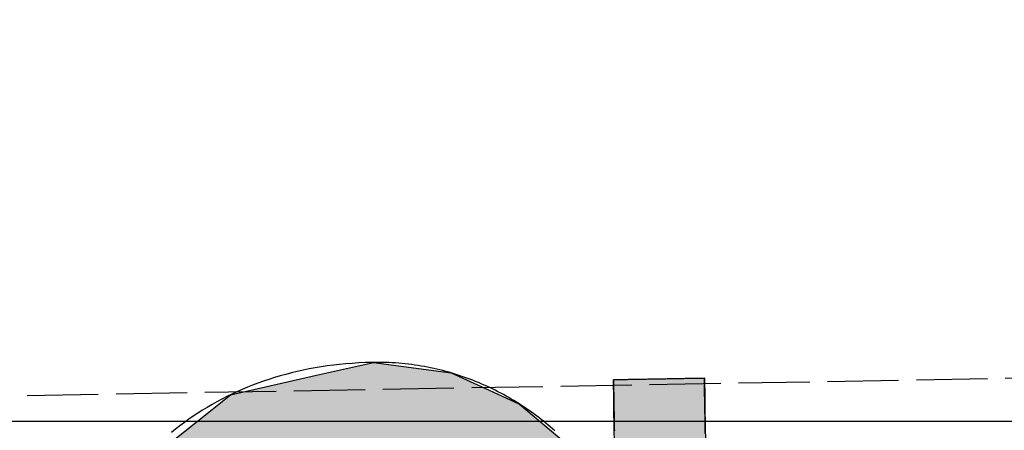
# Model space of a CAD drawing. Extents: x 562 to 7231, y 5467 to 12826.
# Tile 30 of 74: x 3606 to 3675, y 8115 to 8144. Entities that reach past the tile are written whole.
import ezdxf

# ---------------------------------------------------------------- set-up
doc = ezdxf.new("R2010")
doc.units = 0
doc.linetypes.add('GEN3', pattern=[6.25, 5, -1.25])
doc.layers.get('0').update_dxf_attribs({"linetype": 'CONTINUOUS'})
for name, color, linetype in [('3', 6, 'GEN3'), ('5', 3, 'CONTINUOUS'), ('LOGO', 7, 'CONTINUOUS')]:
    doc.layers.add(name, color=color, linetype=linetype)

# ---------------------------------------------------------------- blocks, each defined once
blk = doc.blocks.new('*U46')
at = {"layer": 'LOGO', "color": 30, "linetype": 'CONTINUOUS'}
for p, q in [((70.7363, 7.6539), (71.3157, 7.7745)), ((71.3157, 7.7745), (72.1028, 7.6539)), ((69.8624, 7.472), (70.7363, 7.6539)), ((72.1028, 7.6539), (72.4845, 7.472)), ((73.7466, 7.3511), (73.7466, 7.5547)), ((74.6685, 7.5547), (74.6685, 7.3511)), ((69.6721, 7.326), (69.8624, 7.472)), ((72.4845, 7.472), (72.791, 7.326)), ((69.2388, 6.9935), (69.6721, 7.326)), ((72.791, 7.326), (73.1692, 6.9935)), ((73.7466, 7.2564), (73.7466, 7.3511)), ((74.6685, 7.3511), (74.6685, 7.2564)), ((73.7466, 6.9032), (73.7466, 7.2564)), ((74.6685, 7.2564), (74.6685, 6.9032)), ((69.1533, 6.9279), (69.2388, 6.9935)), ((73.1692, 6.9935), (73.2438, 6.9279)), ((68.8059, 6.6613), (69.1533, 6.9279)), ((70.7043, 6.9279), (70.07, 6.6613)), ((72.1609, 6.8417), (71.7719, 6.9279)), ((73.2438, 6.9279), (73.3419, 6.8417)), ((73.7466, 6.4703), (73.7466, 6.9032)), ((74.6685, 6.9032), (74.6685, 6.4703)), ((72.1871, 6.8359), (72.1609, 6.8417)), ((72.7539, 6.4861), (72.1871, 6.8359)), ((73.3419, 6.8417), (73.3456, 6.8359)), ((73.3456, 6.8359), (73.5679, 6.4861)), ((68.5622, 6.2298), (68.792, 6.6507)), ((68.792, 6.6507), (68.8059, 6.6613)), ((70.0578, 6.6507), (69.5738, 6.2298)), ((70.07, 6.6613), (70.0578, 6.6507)), ((72.9559, 6.2517), (72.7539, 6.4861)), ((73.5679, 6.4861), (73.717, 6.2517)), ((73.7466, 6.4553), (73.7466, 6.4703)), ((73.7466, 6.2517), (73.7466, 6.4553)), ((74.6685, 6.4703), (74.6685, 6.4553)), ((74.6685, 6.4553), (74.6685, 6.2517)), ((68.1307, 5.4396), (68.5622, 6.2298)), ((69.5738, 6.2298), (69.1801, 5.4396)), ((73.1846, 5.9862), (72.9559, 6.2517)), ((74.6685, 6.2517), (74.6685, 5.9862)), ((73.6716, 4.7033), (73.1846, 5.9862)), ((74.6685, 5.9862), (74.6685, 4.7033)), ((68.0655, 5.0154), (68.1307, 5.4396)), ((69.1801, 5.4396), (68.9688, 5.0154)), ((67.9044, 3.9676), (68.0655, 5.0154)), ((68.9688, 5.0154), (68.872, 3.9676)), ((73.6874, 4.0846), (73.6716, 4.7033)), ((74.6685, 4.7033), (74.6685, 4.0846)), ((73.7076, 3.2947), (73.6874, 4.0846)), ((74.6685, 4.0846), (74.6685, 3.2947)), ((67.9538, 3.5803), (67.9044, 3.9676)), ((68.872, 3.9676), (68.8363, 3.5803)), ((68.0977, 2.4533), (67.9538, 3.5803)), ((68.8363, 3.5803), (69.1153, 2.4533)), ((73.2733, 2.0058), (73.7076, 3.2947)), ((74.6685, 3.2947), (74.6685, 2.0058)), ((68.1996, 2.2461), (68.0977, 2.4533)), ((69.1153, 2.4533), (69.1666, 2.2461)), ((68.6881, 1.253), (68.1996, 2.2461)), ((69.1666, 2.2461), (69.9859, 1.253)), ((72.9612, 1.6989), (73.2733, 2.0058)), ((74.6685, 2.0058), (74.6685, 1.6989)), ((72.9007, 1.6394), (72.9612, 1.6989)), ((74.6685, 1.6989), (74.6685, 1.6394)), ((72.3688, 1.1164), (72.9007, 1.6394)), ((73.717, 1.6394), (73.3842, 1.1164)), ((73.7466, 0.9127), (73.7466, 1.6394)), ((74.6685, 1.6394), (74.6685, 0.9127)), ((68.7042, 1.2203), (68.6881, 1.253)), ((69.0285, 0.9664), (68.7042, 1.2203)), ((69.9859, 1.253), (70.0543, 1.2203)), ((70.0543, 1.2203), (70.5857, 0.9664)), ((72.0541, 1.0079), (72.3688, 1.1164)), ((73.3842, 1.1164), (73.3151, 1.0079)), ((71.7444, 0.9011), (72.0541, 1.0079)), ((73.3151, 1.0079), (73.195, 0.9011)), ((69.1585, 0.8647), (69.0285, 0.9664)), ((70.5857, 0.9664), (71.3082, 0.8647)), ((71.39, 0.8647), (71.7444, 0.9011)), ((73.195, 0.9011), (73.1541, 0.8647)), ((73.7466, 0.6145), (73.7466, 0.9127)), ((74.6685, 0.9127), (74.6685, 0.6145)), ((69.1599, 0.8636), (69.1585, 0.8647)), ((69.6019, 0.5176), (69.1599, 0.8636)), ((73.1529, 0.8636), (72.7636, 0.5176)), ((73.1541, 0.8647), (73.1529, 0.8636)), ((73.6056, -0.6099), (73.7466, 0.6145)), ((74.6685, 0.6145), (74.5217, -0.6099)), ((69.7636, 0.391), (69.6019, 0.5176)), ((72.7636, 0.5176), (72.4943, 0.391)), ((70.739, 0.2002), (69.7636, 0.391)), ((72.4943, 0.391), (72.0885, 0.2002)), ((71.3157, 0.0874), (70.739, 0.2002)), ((72.0885, 0.2002), (71.3157, 0.0874)), ((73.4618, -0.9041), (73.6056, -0.6099)), ((74.5217, -0.6099), (74.4865, -0.9041)), ((68.4093, -1.4376), (68.1828, -0.7325)), ((69.1047, -0.7325), (69.3927, -1.4376)), ((73.1681, -1.5048), (73.4618, -0.9041)), ((74.4865, -0.9041), (74.1858, -1.5048)), ((68.5157, -1.7689), (68.4093, -1.4376)), ((69.3927, -1.4376), (69.7553, -1.7689)), ((72.422, -2.0466), (73.1681, -1.5048)), ((74.1858, -1.5048), (73.9145, -2.0466)), ((68.6521, -1.9038), (68.5157, -1.7689)), ((69.7553, -1.7689), (69.903, -1.9038)), ((68.9923, -2.2404), (68.6521, -1.9038)), ((69.903, -1.9038), (71.3157, -2.2404)), ((71.3157, -2.2404), (72.4121, -2.0538)), ((72.4121, -2.0538), (72.422, -2.0466)), ((73.9042, -2.0538), (73.6363, -2.2404)), ((73.9145, -2.0466), (73.9042, -2.0538)), ((69.233, -2.4785), (68.9923, -2.2404)), ((73.6363, -2.2404), (73.2945, -2.4785)), ((69.9216, -2.7663), (69.233, -2.4785)), ((73.2945, -2.4785), (72.8814, -2.7663)), ((70.2084, -2.8862), (69.9216, -2.7663)), ((72.8814, -2.7663), (72.1315, -2.8862)), ((71.3157, -3.0166), (70.2084, -2.8862)), ((72.1315, -2.8862), (71.3157, -3.0166))]:
    blk.add_line(p, q, dxfattribs=at)
at = {"layer": 'LOGO', "color": 30, "linetype": 'CONTINUOUS', "extrusion": (0, 0, -1)}
for points in [[(-71.3157, 7.7745), (-72.1028, 7.6539), (-70.7363, 7.6539)], [(-70.7363, 7.6539), (-72.4845, 7.472), (-69.8624, 7.472)], [(-70.7363, 7.6539), (-72.1028, 7.6539), (-72.4845, 7.472)], [(-73.7466, 7.5547), (-74.6685, 7.3511), (-73.7466, 7.3511)], [(-73.7466, 7.5547), (-74.6685, 7.5547), (-74.6685, 7.3511)], [(-69.8624, 7.472), (-72.791, 7.326), (-69.6721, 7.326)], [(-69.8624, 7.472), (-72.4845, 7.472), (-72.791, 7.326)], [(-69.6721, 7.326), (-73.1692, 6.9935), (-69.2388, 6.9935)], [(-69.6721, 7.326), (-72.791, 7.326), (-73.1692, 6.9935)], [(-73.7466, 7.3511), (-74.6685, 7.2564), (-73.7466, 7.2564)], [(-73.7466, 7.3511), (-74.6685, 7.3511), (-74.6685, 7.2564)], [(-73.7466, 7.2564), (-74.6685, 6.9032), (-73.7466, 6.9032)], [(-73.7466, 7.2564), (-74.6685, 7.2564), (-74.6685, 6.9032)], [(-69.2388, 6.9935), (-70.7043, 6.9279), (-69.1533, 6.9279)], [(-69.2388, 6.9935), (-71.476, 6.9935), (-70.7043, 6.9279)], [(-71.476, 6.9935), (-73.2438, 6.9279), (-71.7719, 6.9279)], [(-71.476, 6.9935), (-73.1692, 6.9935), (-73.2438, 6.9279)], [(-69.1533, 6.9279), (-70.07, 6.6613), (-68.8059, 6.6613)], [(-69.1533, 6.9279), (-70.7043, 6.9279), (-70.07, 6.6613)], [(-71.7719, 6.9279), (-73.3419, 6.8417), (-72.1609, 6.8417)], [(-71.7719, 6.9279), (-73.2438, 6.9279), (-73.3419, 6.8417)], [(-73.7466, 6.9032), (-74.6685, 6.4703), (-73.7466, 6.4703)], [(-73.7466, 6.9032), (-74.6685, 6.9032), (-74.6685, 6.4703)], [(-72.1609, 6.8417), (-73.3456, 6.8359), (-72.1871, 6.8359)], [(-72.1609, 6.8417), (-73.3419, 6.8417), (-73.3456, 6.8359)], [(-72.1871, 6.8359), (-73.5679, 6.4861), (-72.7539, 6.4861)], [(-72.1871, 6.8359), (-73.3456, 6.8359), (-73.5679, 6.4861)], [(-68.792, 6.6507), (-69.5738, 6.2298), (-68.5622, 6.2298)], [(-68.8059, 6.6613), (-70.0578, 6.6507), (-68.792, 6.6507)], [(-68.792, 6.6507), (-70.0578, 6.6507), (-69.5738, 6.2298)], [(-68.8059, 6.6613), (-70.07, 6.6613), (-70.0578, 6.6507)], [(-72.7539, 6.4861), (-73.717, 6.2517), (-72.9559, 6.2517)], [(-72.7539, 6.4861), (-73.5679, 6.4861), (-73.717, 6.2517)], [(-73.7466, 6.4703), (-74.6685, 6.4553), (-73.7466, 6.4553)], [(-73.7466, 6.4703), (-74.6685, 6.4703), (-74.6685, 6.4553)], [(-73.7466, 6.4553), (-74.6685, 6.2517), (-73.7466, 6.2517)], [(-73.7466, 6.4553), (-74.6685, 6.4553), (-74.6685, 6.2517)], [(-68.5622, 6.2298), (-69.1801, 5.4396), (-68.1307, 5.4396)], [(-68.5622, 6.2298), (-69.5738, 6.2298), (-69.1801, 5.4396)], [(-72.9559, 6.2517), (-74.6685, 5.9862), (-73.1846, 5.9862)], [(-72.9559, 6.2517), (-74.6685, 6.2517), (-74.6685, 5.9862)], [(-73.1846, 5.9862), (-74.6685, 4.7033), (-73.6716, 4.7033)], [(-73.1846, 5.9862), (-74.6685, 5.9862), (-74.6685, 4.7033)], [(-68.1307, 5.4396), (-68.9688, 5.0154), (-68.0655, 5.0154)], [(-68.1307, 5.4396), (-69.1801, 5.4396), (-68.9688, 5.0154)], [(-68.0655, 5.0154), (-68.872, 3.9676), (-67.9044, 3.9676)], [(-68.0655, 5.0154), (-68.9688, 5.0154), (-68.872, 3.9676)], [(-73.6716, 4.7033), (-74.6685, 4.0846), (-73.6874, 4.0846)], [(-73.6716, 4.7033), (-74.6685, 4.7033), (-74.6685, 4.0846)], [(-73.6874, 4.0846), (-74.6685, 3.2947), (-73.7076, 3.2947)], [(-73.6874, 4.0846), (-74.6685, 4.0846), (-74.6685, 3.2947)], [(-67.9044, 3.9676), (-68.8363, 3.5803), (-67.9538, 3.5803)], [(-67.9044, 3.9676), (-68.872, 3.9676), (-68.8363, 3.5803)], [(-67.9538, 3.5803), (-69.1153, 2.4533), (-68.0977, 2.4533)], [(-67.9538, 3.5803), (-68.8363, 3.5803), (-69.1153, 2.4533)], [(-73.7076, 3.2947), (-74.6685, 2.0058), (-73.2733, 2.0058)], [(-73.7076, 3.2947), (-74.6685, 3.2947), (-74.6685, 2.0058)], [(-68.0977, 2.4533), (-69.1666, 2.2461), (-68.1996, 2.2461)], [(-68.0977, 2.4533), (-69.1153, 2.4533), (-69.1666, 2.2461)], [(-68.1996, 2.2461), (-69.9859, 1.253), (-68.6881, 1.253)], [(-68.1996, 2.2461), (-69.1666, 2.2461), (-69.9859, 1.253)], [(-73.2733, 2.0058), (-74.6685, 1.6989), (-72.9612, 1.6989)], [(-73.2733, 2.0058), (-74.6685, 2.0058), (-74.6685, 1.6989)], [(-72.9612, 1.6989), (-74.6685, 1.6394), (-72.9007, 1.6394)], [(-72.9612, 1.6989), (-74.6685, 1.6989), (-74.6685, 1.6394)], [(-72.9007, 1.6394), (-73.3842, 1.1164), (-72.3688, 1.1164)], [(-72.9007, 1.6394), (-73.717, 1.6394), (-73.3842, 1.1164)], [(-73.7466, 1.6394), (-74.6685, 0.9127), (-73.7466, 0.9127)], [(-73.7466, 1.6394), (-74.6685, 1.6394), (-74.6685, 0.9127)], [(-68.6881, 1.253), (-70.0543, 1.2203), (-68.7042, 1.2203)], [(-68.6881, 1.253), (-69.9859, 1.253), (-70.0543, 1.2203)], [(-68.7042, 1.2203), (-70.5857, 0.9664), (-69.0285, 0.9664)], [(-68.7042, 1.2203), (-70.0543, 1.2203), (-70.5857, 0.9664)], [(-72.3688, 1.1164), (-73.3151, 1.0079), (-72.0541, 1.0079)], [(-72.3688, 1.1164), (-73.3842, 1.1164), (-73.3151, 1.0079)], [(-72.0541, 1.0079), (-73.195, 0.9011), (-71.7444, 0.9011)], [(-72.0541, 1.0079), (-73.3151, 1.0079), (-73.195, 0.9011)], [(-69.0285, 0.9664), (-71.3082, 0.8647), (-69.1585, 0.8647)], [(-69.0285, 0.9664), (-70.5857, 0.9664), (-71.3082, 0.8647)], [(-71.7444, 0.9011), (-73.1541, 0.8647), (-71.39, 0.8647)], [(-71.7444, 0.9011), (-73.195, 0.9011), (-73.1541, 0.8647)], [(-73.7466, 0.9127), (-74.6685, 0.6145), (-73.7466, 0.6145)], [(-73.7466, 0.9127), (-74.6685, 0.9127), (-74.6685, 0.6145)], [(-69.1585, 0.8647), (-71.3157, 0.8636), (-69.1599, 0.8636)], [(-69.1585, 0.8647), (-71.3082, 0.8647), (-71.3157, 0.8636)], [(-69.1599, 0.8636), (-72.7636, 0.5176), (-69.6019, 0.5176)], [(-69.1599, 0.8636), (-73.1529, 0.8636), (-72.7636, 0.5176)], [(-71.39, 0.8647), (-73.1529, 0.8636), (-71.3157, 0.8636)], [(-71.39, 0.8647), (-73.1541, 0.8647), (-73.1529, 0.8636)], [(-73.7466, 0.6145), (-74.5217, -0.6099), (-73.6056, -0.6099)], [(-73.7466, 0.6145), (-74.6685, 0.6145), (-74.5217, -0.6099)], [(-69.6019, 0.5176), (-72.4943, 0.391), (-69.7636, 0.391)], [(-69.6019, 0.5176), (-72.7636, 0.5176), (-72.4943, 0.391)], [(-69.7636, 0.391), (-72.0885, 0.2002), (-70.739, 0.2002)], [(-69.7636, 0.391), (-72.4943, 0.391), (-72.0885, 0.2002)], [(-70.739, 0.2002), (-72.0885, 0.2002), (-71.3157, 0.0874)], [(-73.6056, -0.6099), (-74.4865, -0.9041), (-73.4618, -0.9041)], [(-73.6056, -0.6099), (-74.5217, -0.6099), (-74.4865, -0.9041)], [(-68.1828, -0.7325), (-69.3927, -1.4376), (-68.4093, -1.4376)], [(-68.1828, -0.7325), (-69.1047, -0.7325), (-69.3927, -1.4376)], [(-73.4618, -0.9041), (-74.1858, -1.5048), (-73.1681, -1.5048)], [(-73.4618, -0.9041), (-74.4865, -0.9041), (-74.1858, -1.5048)], [(-68.4093, -1.4376), (-69.7553, -1.7689), (-68.5157, -1.7689)], [(-68.4093, -1.4376), (-69.3927, -1.4376), (-69.7553, -1.7689)], [(-73.1681, -1.5048), (-73.9145, -2.0466), (-72.422, -2.0466)], [(-73.1681, -1.5048), (-74.1858, -1.5048), (-73.9145, -2.0466)], [(-68.5157, -1.7689), (-69.903, -1.9038), (-68.6521, -1.9038)], [(-68.5157, -1.7689), (-69.7553, -1.7689), (-69.903, -1.9038)], [(-68.6521, -1.9038), (-71.3157, -2.2404), (-68.9923, -2.2404)], [(-68.6521, -1.9038), (-69.903, -1.9038), (-71.3157, -2.2404)], [(-72.4121, -2.0538), (-73.6363, -2.2404), (-71.3157, -2.2404)], [(-72.422, -2.0466), (-73.9042, -2.0538), (-72.4121, -2.0538)], [(-72.4121, -2.0538), (-73.9042, -2.0538), (-73.6363, -2.2404)], [(-72.422, -2.0466), (-73.9145, -2.0466), (-73.9042, -2.0538)], [(-68.9923, -2.2404), (-73.2945, -2.4785), (-69.233, -2.4785)], [(-68.9923, -2.2404), (-73.6363, -2.2404), (-73.2945, -2.4785)], [(-69.233, -2.4785), (-72.8814, -2.7663), (-69.9216, -2.7663)], [(-69.233, -2.4785), (-73.2945, -2.4785), (-72.8814, -2.7663)], [(-69.9216, -2.7663), (-72.1315, -2.8862), (-70.2084, -2.8862)], [(-69.9216, -2.7663), (-72.8814, -2.7663), (-72.1315, -2.8862)], [(-70.2084, -2.8862), (-72.1315, -2.8862), (-71.3157, -3.0166)]]:
    blk.add_solid(points, dxfattribs=at)
blk = doc.blocks.new('KLAUS')
at = {"layer": 'LOGO'}
for points in [[(74.6685, 7.5547, 0), (74.6682, 7.5547, 0), (74.6674, 7.5547, 0), (74.666, 7.5547, 0), (74.664, 7.5547, 0), (74.6615, 7.5547, 0), (74.6585, 7.5547, 0), (74.655, 7.5547, 0), (74.6511, 7.5547, 0), (74.6466, 7.5547, 0), (74.6416, 7.5547, 0), (74.6362, 7.5547, 0), (74.6304, 7.5547, 0), (74.6241, 7.5547, 0), (74.6174, 7.5547, 0), (74.6102, 7.5547, 0), (74.6027, 7.5547, 0), (74.5948, 7.5547, 0), (74.5865, 7.5547, 0), (74.5779, 7.5547, 0), (74.5689, 7.5547, 0), (74.5595, 7.5547, 0), (74.5498, 7.5547, 0), (74.5398, 7.5547, 0), (74.5295, 7.5547, 0), (74.519, 7.5547, 0), (74.5081, 7.5547, 0), (74.4969, 7.5547, 0), (74.4855, 7.5547, 0), (74.4739, 7.5547, 0), (74.462, 7.5547, 0), (74.4499, 7.5547, 0), (74.4376, 7.5547, 0), (74.425, 7.5547, 0), (74.4123, 7.5547, 0), (74.3994, 7.5547, 0), (74.3864, 7.5547, 0), (74.3732, 7.5547, 0), (74.3598, 7.5547, 0), (74.3464, 7.5547, 0), (74.3328, 7.5547, 0), (74.3191, 7.5547, 0), (74.3053, 7.5547, 0), (74.2914, 7.5547, 0), (74.2775, 7.5547, 0), (74.2635, 7.5547, 0), (74.2494, 7.5547, 0), (74.2353, 7.5547, 0), (74.2212, 7.5547, 0), (74.2071, 7.5547, 0), (74.193, 7.5547, 0), (74.1789, 7.5547, 0), (74.1648, 7.5547, 0), (74.1508, 7.5547, 0), (74.1368, 7.5547, 0), (74.1228, 7.5547, 0), (74.1089, 7.5547, 0), (74.0952, 7.5547, 0), (74.0815, 7.5547, 0), (74.0679, 7.5547, 0), (74.0544, 7.5547, 0), (74.0411, 7.5547, 0), (74.0279, 7.5547, 0), (74.0148, 7.5547, 0), (74.002, 7.5547, 0), (73.9893, 7.5547, 0), (73.9768, 7.5547, 0), (73.9645, 7.5547, 0), (73.9524, 7.5547, 0), (73.9405, 7.5547, 0), (73.9288, 7.5547, 0), (73.9175, 7.5547, 0), (73.9063, 7.5547, 0), (73.8955, 7.5547, 0), (73.8849, 7.5547, 0), (73.8746, 7.5547, 0), (73.8646, 7.5547, 0), (73.855, 7.5547, 0), (73.8457, 7.5547, 0), (73.8367, 7.5547, 0), (73.828, 7.5547, 0), (73.8198, 7.5547, 0), (73.8119, 7.5547, 0), (73.8044, 7.5547, 0), (73.7973, 7.5547, 0), (73.7906, 7.5547, 0), (73.7843, 7.5547, 0), (73.7785, 7.5547, 0), (73.7731, 7.5547, 0), (73.7682, 7.5547, 0), (73.7638, 7.5547, 0), (73.7598, 7.5547, 0), (73.7563, 7.5547, 0), (73.7534, 7.5547, 0), (73.7509, 7.5547, 0), (73.749, 7.5547, 0), (73.7477, 7.5547, 0), (73.7468, 7.5547, 0), (73.7466, 7.5547, 0), (73.7466, 7.5542, 0), (73.7466, 7.553, 0), (73.7466, 7.5509, 0), (73.7466, 7.5481, 0), (73.7466, 7.5446, 0), (73.7466, 7.5403, 0), (73.7466, 7.5353, 0), (73.7466, 7.5296, 0), (73.7466, 7.5232, 0), (73.7466, 7.5162, 0), (73.7466, 7.5085, 0), (73.7466, 7.5002, 0), (73.7466, 7.4913, 0), (73.7466, 7.4818, 0), (73.7466, 7.4717, 0), (73.7466, 7.461, 0), (73.7466, 7.4498, 0), (73.7466, 7.438, 0), (73.7466, 7.4258, 0), (73.7466, 7.413, 0), (73.7466, 7.3998, 0), (73.7466, 7.3861, 0), (73.7466, 7.3719, 0), (73.7466, 7.3574, 0), (73.7466, 7.3423, 0), (73.7466, 7.327, 0), (73.7466, 7.3112, 0), (73.7466, 7.295, 0), (73.7466, 7.2786, 0), (73.7466, 7.2617, 0), (73.7466, 7.2446, 0), (73.7466, 7.2272, 0), (73.7466, 7.2095, 0), (73.7466, 7.1915, 0), (73.7466, 7.1732, 0), (73.7466, 7.1548, 0), (73.7466, 7.1361, 0), (73.7466, 7.1172, 0), (73.7466, 7.0982, 0), (73.7466, 7.079, 0), (73.7466, 7.0596, 0), (73.7466, 7.0401, 0)], [(73.1424, 7.0491, 0), (73.1204, 7.0694, 0), (73.0981, 7.0895, 0), (73.0756, 7.1093, 0), (73.0528, 7.129, 0), (73.0297, 7.1484, 0), (73.0064, 7.1676, 0), (72.9828, 7.1866, 0), (72.959, 7.2054, 0), (72.9349, 7.2238, 0), (72.9106, 7.2421, 0), (72.886, 7.2601, 0), (72.8612, 7.2779, 0), (72.8362, 7.2954, 0), (72.8109, 7.3127, 0), (72.7854, 7.3297, 0), (72.7597, 7.3464, 0), (72.7337, 7.3629, 0), (72.7076, 7.3791, 0), (72.6812, 7.3951, 0), (72.6545, 7.4107, 0), (72.6277, 7.4261, 0), (72.6007, 7.4412, 0), (72.5734, 7.456, 0), (72.5459, 7.4705, 0), (72.5183, 7.4848, 0), (72.4904, 7.4987, 0), (72.4623, 7.5123, 0), (72.4341, 7.5257, 0), (72.4056, 7.5387, 0), (72.377, 7.5514, 0), (72.3481, 7.5638, 0), (72.3191, 7.5759, 0), (72.2899, 7.5877, 0), (72.2605, 7.5991, 0), (72.2309, 7.6102, 0), (72.2012, 7.621, 0), (72.1712, 7.6315, 0), (72.1411, 7.6416, 0), (72.1109, 7.6513, 0), (72.0805, 7.6608, 0), (72.0499, 7.6698, 0), (72.0191, 7.6786, 0), (71.9882, 7.6869, 0), (71.9571, 7.6949, 0), (71.9259, 7.7026, 0), (71.8946, 7.7099, 0), (71.8631, 7.7168, 0), (71.8314, 7.7233, 0), (71.7996, 7.7295, 0), (71.7677, 7.7352, 0), (71.7356, 7.7406, 0), (71.7034, 7.7457, 0), (71.671, 7.7503, 0), (71.6386, 7.7545, 0), (71.606, 7.7584, 0), (71.5732, 7.7618, 0), (71.5404, 7.7648, 0), (71.5074, 7.7675, 0), (71.4744, 7.7697, 0), (71.4412, 7.7715, 0), (71.4079, 7.7728, 0), (71.3745, 7.7738, 0), (71.3409, 7.7743, 0), (71.299, 7.7744, 0), (71.2327, 7.7736, 0), (71.1669, 7.7717, 0), (71.1017, 7.7688, 0), (71.0371, 7.7648, 0), (70.9732, 7.7598, 0), (70.9098, 7.7537, 0), (70.847, 7.7466, 0), (70.7849, 7.7385, 0), (70.7233, 7.7294, 0), (70.6624, 7.7193, 0), (70.6021, 7.7081, 0), (70.5424, 7.6961, 0), (70.4833, 7.683, 0), (70.4248, 7.669, 0), (70.367, 7.654, 0), (70.3097, 7.638, 0), (70.2531, 7.6212, 0), (70.1972, 7.6034, 0), (70.1418, 7.5847, 0), (70.0871, 7.565, 0), (70.033, 7.5445, 0), (69.9796, 7.5231, 0), (69.9267, 7.5008, 0), (69.8746, 7.4776, 0), (69.823, 7.4535, 0), (69.7721, 7.4286, 0), (69.7218, 7.4028, 0), (69.6722, 7.3762, 0), (69.6233, 7.3488, 0), (69.5749, 7.3205, 0), (69.5272, 7.2915, 0), (69.4802, 7.2616, 0), (69.4338, 7.2309, 0), (69.3881, 7.1994, 0), (69.3431, 7.1672, 0), (69.2987, 7.1342, 0), (69.2549, 7.1004, 0)], [(74.6685, 6.9961, 0), (74.6685, 7.0559, 0), (74.6685, 7.1127, 0), (74.6685, 7.1665, 0), (74.6685, 7.2172, 0), (74.6685, 7.2648, 0), (74.6685, 7.309, 0), (74.6685, 7.3499, 0), (74.6685, 7.3874, 0), (74.6685, 7.4213, 0), (74.6685, 7.4516, 0), (74.6685, 7.4782, 0), (74.6685, 7.5009, 0), (74.6685, 7.5198, 0), (74.6685, 7.5347, 0), (74.6685, 7.5456, 0), (74.6685, 7.5522, 0), (74.6685, 7.5546, 0), (74.6685, 7.5547, 0), (74.6685, 7.5547, 0), (74.6685, 7.5547, 0), (74.6685, 7.5547, 0), (74.6685, 7.5547, 0), (74.6685, 7.5547, 0), (74.6685, 7.5547, 0), (74.6685, 7.5547, 0), (74.6685, 7.5547, 0), (74.6685, 7.5547, 0), (74.6685, 7.5547, 0), (74.6685, 7.5547, 0), (74.6685, 7.5547, 0), (74.6685, 7.5547, 0), (74.6685, 7.5547, 0), (74.6685, 7.5547, 0), (74.6685, 7.5547, 0), (74.6685, 7.5547, 0), (74.6685, 7.5547, 0), (74.6685, 7.5547, 0), (74.6685, 7.5547, 0), (74.6685, 7.5547, 0), (74.6685, 7.5547, 0), (74.6685, 7.5547, 0), (74.6685, 7.5547, 0), (74.6685, 7.5547, 0), (74.6685, 7.5547, 0), (74.6685, 7.5547, 0), (74.6685, 7.5547, 0), (74.6685, 7.5547, 0), (74.6685, 7.5547, 0), (74.6685, 7.5547, 0), (74.6685, 7.5547, 0), (74.6685, 7.5547, 0), (74.6685, 7.5547, 0), (74.6685, 7.5547, 0), (74.6685, 7.5547, 0), (74.6685, 7.5547, 0), (74.6685, 7.5547, 0), (74.6685, 7.5547, 0), (74.6685, 7.5547, 0), (74.6685, 7.5547, 0), (74.6685, 7.5547, 0), (74.6685, 7.5547, 0), (74.6685, 7.5547, 0), (74.6685, 7.5547, 0), (74.6685, 7.5547, 0), (74.6685, 7.5547, 0), (74.6685, 7.5547, 0), (74.6685, 7.5547, 0), (74.6685, 7.5547, 0), (74.6685, 7.5547, 0), (74.6685, 7.5547, 0), (74.6685, 7.5547, 0), (74.6685, 7.5547, 0), (74.6685, 7.5547, 0), (74.6685, 7.5547, 0), (74.6685, 7.5547, 0), (74.6685, 7.5547, 0), (74.6685, 7.5547, 0), (74.6685, 7.5547, 0), (74.6685, 7.5547, 0), (74.6685, 7.5547, 0), (74.6685, 7.5547, 0), (74.6685, 7.5547, 0), (74.6685, 7.5547, 0), (74.6685, 7.5547, 0), (74.6685, 7.5547, 0), (74.6685, 7.5547, 0), (74.6685, 7.5547, 0), (74.6685, 7.5547, 0), (74.6685, 7.5547, 0), (74.6685, 7.5547, 0), (74.6685, 7.5547, 0), (74.6685, 7.5547, 0), (74.6685, 7.5547, 0), (74.6685, 7.5547, 0), (74.6685, 7.5547, 0), (74.6685, 7.5547, 0), (74.6685, 7.5547, 0), (74.6685, 7.5547, 0), (74.6685, 7.5547, 0), (74.6685, 7.5547, 0), (74.6685, 7.5547, 0), (74.6685, 7.5547, 0), (74.6685, 7.5547, 0), (74.6685, 7.5547, 0), (74.6685, 7.5547, 0), (74.6685, 7.5547, 0), (74.6685, 7.5547, 0), (74.6685, 7.5547, 0), (74.6685, 7.5547, 0), (74.6685, 7.5547, 0), (74.6685, 7.5547, 0), (74.6685, 7.5547, 0), (74.6685, 7.5547, 0), (74.6685, 7.5547, 0), (74.6685, 7.5547, 0)]]:
    blk.add_polyline3d(points, dxfattribs=at)
at = {"layer": 'LOGO', "color": 30, "linetype": 'CONTINUOUS'}
blk.add_blockref('*U46', (0, 0), dxfattribs=at)

msp = doc.modelspace()

# ---------------------------------------------------------------- linework, layer by layer
at = {"layer": '3'}
msp.add_line((1175.278, 8075.309), (6230.443, 8163.547), dxfattribs=at)
at = {"layer": '5'}
msp.add_line((6272.775, 8115.902), (872.775, 8115.902), dxfattribs=at)

# ---------------------------------------------------------------- block references
at = {"xscale": 6.929133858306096, "yscale": 6.929133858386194, "zscale": 6.929133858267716, "rotation": 0.9999999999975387}
msp.add_blockref('KLAUS', (3137.353, 8057.569), dxfattribs=at)

doc.saveas('drawing.dxf')
